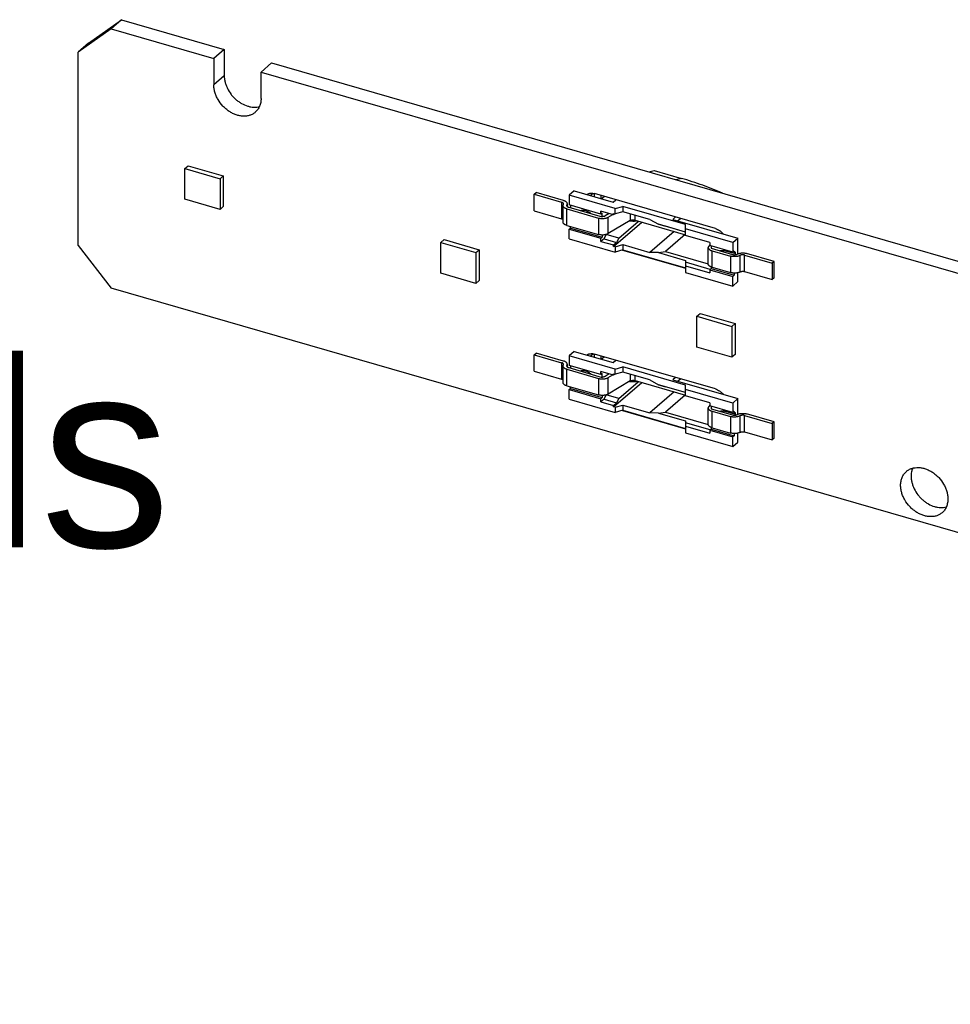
# Model space of a CAD drawing. Header units: millimetres. Extents: x 0 to 210, y 0 to 297.
# Tile 28 of 48: x 71 to 81, y 238 to 249. Entities that reach past the tile are written whole.
import ezdxf
from ezdxf.enums import TextEntityAlignment as Align

# ---------------------------------------------------------------- set-up
doc = ezdxf.new("R2010")
doc.units = ezdxf.units.MM
doc.header["$LTSCALE"] = 19.36
doc.layers.get('0').update_dxf_attribs({"linetype": 'CONTINUOUS'})
doc.layers.add('Z_NOTICE', color=7, linetype='CONTINUOUS')
doc.styles.add('TEXTSTYLE_3', font='helveticaneueltw1g-ltcn.otf')

msp = doc.modelspace()

# ---------------------------------------------------------------- linework, layer by layer
at = {"color": 7, "linetype": 'Continuous'}
for p, q in [((71.39707, 248.99058), (71.76822, 249.25459)), ((71.76822, 249.25459), (71.65036, 249.15252)), ((71.76822, 249.25459), (72.92498, 248.92066)), ((71.65036, 249.15252), (71.27921, 248.88851)), ((71.65036, 249.15252), (72.80713, 248.81859)), ((71.39707, 248.99058), (71.27921, 248.88851)), ((71.27921, 246.71107), (71.27921, 248.88851)), ((72.92498, 248.92066), (72.80713, 248.81859)), ((72.92498, 248.92066), (72.92498, 248.62373)), ((72.80713, 248.81859), (72.80713, 248.52167)), ((73.45697, 248.76709), (73.33911, 248.66502)), ((73.45697, 248.76709), (88.38971, 244.45638)), ((73.33911, 248.3681), (73.33911, 248.66502)), ((73.33911, 248.66502), (88.27185, 244.35431)), ((72.48134, 247.57896), (72.51849, 247.61112)), ((72.48134, 247.23255), (72.48134, 247.57896)), ((72.48134, 247.57896), (72.87724, 247.46467)), ((72.51849, 247.61112), (72.91438, 247.49684)), ((72.87724, 247.46467), (72.91438, 247.49684)), ((72.87724, 247.46467), (72.87724, 247.11826)), ((72.91438, 247.49684), (72.91438, 247.15043)), ((72.87724, 247.11826), (72.48134, 247.23255)), ((77.08809, 247.29809), (77.08809, 247.26215)), ((78.45484, 246.90368), (77.09395, 247.29654)), ((72.91438, 247.15043), (72.87724, 247.11826)), ((75.36294, 246.74711), (75.40008, 246.77928)), ((75.40008, 246.77928), (75.79598, 246.66499)), ((71.27921, 246.71107), (71.65036, 246.23278)), ((75.36294, 246.4007), (75.36294, 246.74711)), ((75.36294, 246.74711), (75.75884, 246.63283)), ((75.75884, 246.63283), (75.79598, 246.66499)), ((75.79598, 246.66499), (75.79598, 246.31858)), ((77.40725, 246.66174), (78.11869, 246.45637)), ((75.75884, 246.63283), (75.75884, 246.28642)), ((75.75884, 246.28642), (75.36294, 246.4007)), ((75.79598, 246.31858), (75.75884, 246.28642)), ((140.0663, 226.4828), (71.65036, 246.23278)), ((78.24453, 245.91527), (78.28168, 245.94743)), ((78.24453, 245.56886), (78.24453, 245.91527)), ((78.24453, 245.91527), (78.64043, 245.80098)), ((78.28168, 245.94743), (78.67757, 245.83315)), ((78.64043, 245.80098), (78.67757, 245.83315)), ((78.64043, 245.80098), (78.64043, 245.45457)), ((78.67757, 245.83315), (78.67757, 245.48674)), ((78.64043, 245.45457), (78.24453, 245.56886)), ((77.08809, 245.49181), (77.08809, 245.45587)), ((78.45484, 245.0974), (77.09395, 245.49026)), ((78.67757, 245.48674), (78.64043, 245.45457)), ((77.40725, 244.85546), (78.11869, 244.65009))]:
    msp.add_line(p, q, dxfattribs=at)
at = {"color": 9, "linetype": 'Continuous'}
for p, q in [((72.92498, 248.62373), (72.80713, 248.52167)), ((78.07101, 247.46812), (78.00809, 247.45329)), ((76.72302, 247.19948), (76.72302, 247.01391)), ((77.04612, 247.27426), (77.07627, 247.30037)), ((76.78158, 246.93927), (76.78158, 247.12484)), ((76.78349, 247.15564), (76.78349, 247.16828)), ((77.13865, 247.02177), (77.13865, 246.83619)), ((77.24717, 246.84576), (77.24717, 247.03133)), ((77.49485, 247.06946), (77.49485, 246.99334)), ((77.54911, 246.99813), (77.54911, 247.0538)), ((78.02839, 246.99071), (78.05964, 247.01777)), ((78.41636, 246.46735), (78.41636, 246.65292)), ((78.62497, 246.5927), (78.62497, 246.40713)), ((78.73068, 246.60068), (78.73068, 246.4151)), ((78.78353, 246.41909), (78.78353, 246.60466)), ((77.04612, 245.46798), (77.07627, 245.49409)), ((76.72302, 245.39321), (76.72302, 245.20763)), ((76.78158, 245.13299), (76.78158, 245.31856)), ((76.78349, 245.34936), (76.78349, 245.362)), ((77.13865, 245.21549), (77.13865, 245.02991)), ((77.24717, 245.03948), (77.24717, 245.22505)), ((77.49485, 245.26318), (77.49485, 245.18706)), ((77.54911, 245.19185), (77.54911, 245.24752)), ((78.02839, 245.18443), (78.05964, 245.21149)), ((78.41636, 244.66107), (78.41636, 244.84664)), ((78.62497, 244.78642), (78.62497, 244.60085)), ((78.73068, 244.7944), (78.73068, 244.60882)), ((78.78353, 244.61281), (78.78353, 244.79838))]:
    msp.add_line(p, q, dxfattribs=at)
at = {"color": 6, "linetype": 'Continuous'}
for p, q in [((77.7037, 247.54116), (77.76662, 247.55599)), ((77.76662, 247.55599), (78.07101, 247.46812)), ((76.41372, 247.28877), (76.43515, 247.30733)), ((76.74444, 247.21804), (76.43515, 247.30733)), ((76.86442, 247.32671), (76.80728, 247.27723)), ((76.86442, 247.32671), (77.30234, 247.2003)), ((76.41372, 247.10319), (76.41372, 247.28877)), ((76.41372, 247.28877), (76.72302, 247.19948)), ((76.80728, 247.27723), (76.80728, 247.16897)), ((77.32689, 247.12723), (76.80728, 247.27723)), ((77.16983, 247.23855), (77.20108, 247.26561)), ((77.30234, 247.2003), (77.33359, 247.22736)), ((76.41372, 247.10319), (76.72302, 247.01391)), ((76.73872, 246.97638), (76.73872, 247.16196)), ((76.78158, 247.12484), (77.13865, 247.02177)), ((76.7873, 247.15126), (76.7873, 247.18093)), ((76.80301, 247.1434), (77.18035, 247.03447)), ((77.16606, 247.0654), (76.80728, 247.16897)), ((76.82156, 247.16485), (76.82156, 247.13805)), ((77.16606, 247.0654), (77.16606, 247.09943)), ((77.30834, 247.05835), (77.16606, 247.09943)), ((77.32689, 247.12723), (77.41261, 247.15197)), ((77.32689, 247.06846), (77.32689, 247.12723)), ((77.41261, 247.09321), (77.32689, 247.06846)), ((77.41261, 247.15197), (77.41261, 247.09321)), ((78.11869, 246.94814), (77.41261, 247.15197)), ((77.71539, 247.0058), (77.41261, 247.09321)), ((77.18035, 247.07777), (77.16606, 247.0654)), ((77.18035, 247.03447), (77.18035, 247.07777)), ((77.18035, 247.03447), (77.18382, 247.03748)), ((77.25999, 247.07231), (77.21434, 247.04511)), ((77.24717, 247.03133), (77.29768, 247.06143)), ((77.49485, 246.99334), (77.24717, 246.84576)), ((77.30834, 247.05835), (77.30834, 247.07382)), ((77.30834, 247.07382), (77.32689, 247.06846)), ((77.32173, 247.06995), (77.30834, 247.05835)), ((77.30834, 246.70267), (77.62441, 246.97639)), ((77.36548, 246.79545), (77.58284, 246.9837)), ((77.54911, 246.99813), (78.11869, 246.8337)), ((77.56429, 246.98906), (77.56429, 246.99375)), ((77.58284, 246.9837), (77.56429, 246.98906)), ((77.58284, 246.98839), (77.58284, 246.9837)), ((77.71539, 247.0058), (77.81233, 246.95184)), ((78.00533, 247.03345), (77.97408, 247.00638)), ((77.97408, 247.00638), (78.70782, 246.79457)), ((76.78158, 246.93927), (77.13865, 246.83619)), ((76.80728, 246.8968), (76.82156, 246.90917)), ((76.80728, 246.78854), (76.80728, 246.8968)), ((76.80728, 246.8968), (77.16606, 246.79322)), ((76.82156, 246.90917), (76.82156, 246.92772)), ((76.82156, 246.90917), (77.18035, 246.8056)), ((77.9886, 246.87126), (77.71539, 246.63465)), ((78.11869, 246.8634), (77.81233, 246.95184)), ((77.81233, 246.95184), (77.89128, 246.92822)), ((78.11869, 246.86257), (77.89128, 246.92822)), ((78.11869, 246.82443), (78.11869, 246.94814)), ((78.65067, 246.74509), (78.11869, 246.89866)), ((76.80728, 246.78854), (77.32689, 246.63854)), ((77.16606, 246.79322), (77.18035, 246.8056)), ((77.16606, 246.7592), (77.16606, 246.79322)), ((77.20025, 246.78881), (77.16606, 246.7592)), ((77.16606, 246.7592), (77.30834, 246.71813)), ((77.18035, 246.83045), (77.18035, 246.8056)), ((77.20025, 246.78881), (77.22283, 246.83576)), ((77.20025, 246.78881), (77.34253, 246.74774)), ((77.36548, 246.79545), (77.22436, 246.83619)), ((77.36548, 246.79545), (77.34253, 246.74774)), ((78.11271, 246.83543), (77.89128, 246.64367)), ((78.39087, 246.74585), (78.11869, 246.82443)), ((78.5386, 246.84684), (78.53563, 246.84428)), ((78.65067, 246.74509), (78.70782, 246.79457)), ((78.70782, 246.61927), (78.70782, 246.79457)), ((77.30834, 246.71813), (77.34253, 246.74774)), ((77.30834, 246.70267), (77.30834, 246.71813)), ((77.32689, 246.69731), (77.30834, 246.70267)), ((77.32689, 246.69731), (77.41261, 246.72205)), ((77.32689, 246.69731), (77.32689, 246.63854)), ((77.41261, 246.66329), (77.32689, 246.63854)), ((77.41261, 246.72205), (77.41261, 246.66329)), ((77.41261, 246.72205), (77.71539, 246.63465)), ((77.41261, 246.66329), (78.11869, 246.45946)), ((77.81233, 246.63264), (77.89128, 246.64367)), ((77.89128, 246.64367), (78.3735, 246.50446)), ((78.3735, 246.50446), (78.3735, 246.69004)), ((78.39087, 246.72144), (78.37867, 246.7047)), ((78.39087, 246.74585), (78.39087, 246.71183)), ((78.65067, 246.63683), (78.39087, 246.71183)), ((78.40515, 246.70771), (78.40515, 246.6809)), ((78.40515, 246.6809), (78.6464, 246.61126)), ((78.41636, 246.65292), (78.62497, 246.5927)), ((78.56598, 246.65303), (78.66496, 246.62446)), ((78.65067, 246.74509), (78.65067, 246.63683)), ((78.66496, 246.6492), (78.65067, 246.63683)), ((78.66496, 246.6492), (78.66496, 246.62446)), ((77.81233, 246.63264), (77.71539, 246.63465)), ((77.81233, 246.63264), (78.11869, 246.5442)), ((78.11869, 246.5442), (78.11869, 246.40997)), ((78.67924, 246.63683), (78.66496, 246.62446)), ((78.67924, 246.60916), (78.67924, 246.63683)), ((78.78353, 246.60466), (79.09283, 246.51538)), ((79.11426, 246.53394), (78.80496, 246.62322)), ((79.11426, 246.53394), (79.09283, 246.51538)), ((79.11426, 246.34836), (79.11426, 246.53394)), ((78.39559, 246.44375), (78.11869, 246.52368)), ((78.11869, 246.4842), (78.39087, 246.40563)), ((78.39087, 246.43965), (78.40515, 246.45202)), ((78.39087, 246.43965), (78.39087, 246.40563)), ((78.39087, 246.43965), (78.65067, 246.36465)), ((78.40515, 246.47121), (78.40515, 246.45202)), ((78.40515, 246.45202), (78.66496, 246.37702)), ((78.41636, 246.46735), (78.62497, 246.40713)), ((78.78353, 246.41909), (79.09283, 246.3298)), ((79.09283, 246.51538), (79.09283, 246.3298)), ((78.11869, 246.40997), (78.65067, 246.2564)), ((78.66496, 246.37702), (78.65067, 246.36465)), ((78.65067, 246.2564), (78.65067, 246.36465)), ((78.66496, 246.40141), (78.66496, 246.37702)), ((78.70782, 246.30589), (78.70782, 246.40633)), ((79.11426, 246.34836), (79.09283, 246.3298)), ((78.65067, 246.2564), (78.70782, 246.30589)), ((76.41372, 245.48249), (76.43515, 245.50105)), ((76.41372, 245.29691), (76.41372, 245.48249)), ((76.41372, 245.48249), (76.72302, 245.39321)), ((76.74444, 245.41176), (76.43515, 245.50105)), ((76.86442, 245.52043), (76.80728, 245.47095)), ((76.80728, 245.47095), (76.80728, 245.36269)), ((77.32689, 245.32095), (76.80728, 245.47095)), ((76.86442, 245.52043), (77.30234, 245.39402)), ((77.16983, 245.43227), (77.20108, 245.45933)), ((76.73872, 245.1701), (76.73872, 245.35568)), ((76.78158, 245.31856), (77.13865, 245.21549)), ((76.7873, 245.34498), (76.7873, 245.37465)), ((76.80301, 245.33712), (77.18035, 245.22819)), ((77.16606, 245.25912), (76.80728, 245.36269)), ((76.82156, 245.35857), (76.82156, 245.33177)), ((77.30234, 245.39402), (77.33359, 245.42108)), ((77.32689, 245.32095), (77.41261, 245.34569)), ((77.32689, 245.26218), (77.32689, 245.32095)), ((77.41261, 245.34569), (77.41261, 245.28693)), ((78.11869, 245.14186), (77.41261, 245.34569)), ((76.41372, 245.29691), (76.72302, 245.20763)), ((77.16606, 245.25912), (77.16606, 245.29315)), ((77.30834, 245.25207), (77.16606, 245.29315)), ((77.18035, 245.2715), (77.16606, 245.25912)), ((77.18035, 245.22819), (77.18035, 245.2715)), ((77.18035, 245.22819), (77.18382, 245.2312)), ((77.25999, 245.26603), (77.21434, 245.23883)), ((77.24717, 245.22505), (77.29768, 245.25515)), ((77.30834, 245.25207), (77.30834, 245.26754)), ((77.30834, 245.26754), (77.32689, 245.26218)), ((77.32173, 245.26367), (77.30834, 245.25207)), ((77.41261, 245.28693), (77.32689, 245.26218)), ((77.71539, 245.19952), (77.41261, 245.28693)), ((77.71539, 245.19952), (77.81233, 245.14556)), ((78.00533, 245.22717), (77.97408, 245.2001)), ((77.97408, 245.2001), (78.70782, 244.98829)), ((76.78158, 245.13299), (77.13865, 245.02991)), ((76.80728, 245.09052), (76.82156, 245.10289)), ((76.80728, 244.98226), (76.80728, 245.09052)), ((76.80728, 245.09052), (77.16606, 244.98694)), ((76.82156, 245.10289), (76.82156, 245.12145)), ((76.82156, 245.10289), (77.18035, 244.99932)), ((77.49485, 245.18706), (77.24717, 245.03948)), ((77.30834, 244.89639), (77.62441, 245.17011)), ((77.36548, 244.98917), (77.58284, 245.17742)), ((77.54911, 245.19185), (78.11869, 245.02742)), ((77.56429, 245.18278), (77.56429, 245.18747)), ((77.58284, 245.17742), (77.56429, 245.18278)), ((77.58284, 245.18211), (77.58284, 245.17742)), ((78.11869, 245.05712), (77.81233, 245.14556)), ((77.81233, 245.14556), (77.89128, 245.12194)), ((78.11869, 245.05629), (77.89128, 245.12194)), ((78.11869, 245.01815), (78.11869, 245.14186)), ((78.65067, 244.93881), (78.11869, 245.09238)), ((76.80728, 244.98226), (77.32689, 244.83226)), ((77.16606, 244.98694), (77.18035, 244.99932)), ((77.16606, 244.95292), (77.16606, 244.98694)), ((77.20025, 244.98253), (77.16606, 244.95292)), ((77.18035, 245.02417), (77.18035, 244.99932)), ((77.20025, 244.98253), (77.22283, 245.02948)), ((77.20025, 244.98253), (77.34253, 244.94146)), ((77.36548, 244.98917), (77.22436, 245.02991)), ((77.36548, 244.98917), (77.34253, 244.94146)), ((77.9886, 245.06498), (77.71539, 244.82837)), ((78.11271, 245.02915), (77.89128, 244.83739)), ((78.39087, 244.93957), (78.11869, 245.01815)), ((78.5386, 245.04057), (78.53563, 245.038)), ((78.65067, 244.93881), (78.70782, 244.98829)), ((78.70782, 244.81299), (78.70782, 244.98829)), ((77.16606, 244.95292), (77.30834, 244.91185)), ((77.30834, 244.91185), (77.34253, 244.94146)), ((77.30834, 244.89639), (77.30834, 244.91185)), ((77.32689, 244.89103), (77.30834, 244.89639)), ((77.32689, 244.89103), (77.41261, 244.91577)), ((77.32689, 244.89103), (77.32689, 244.83226)), ((77.41261, 244.91577), (77.41261, 244.85701)), ((77.41261, 244.91577), (77.71539, 244.82837)), ((78.3735, 244.69818), (78.3735, 244.88376)), ((78.39087, 244.91517), (78.37867, 244.89842)), ((78.39087, 244.93957), (78.39087, 244.90555)), ((78.65067, 244.83055), (78.39087, 244.90555)), ((78.40515, 244.90143), (78.40515, 244.87462)), ((78.40515, 244.87462), (78.6464, 244.80498)), ((78.65067, 244.93881), (78.65067, 244.83055)), ((77.41261, 244.85701), (77.32689, 244.83226)), ((77.41261, 244.85701), (78.11869, 244.65318)), ((77.81233, 244.82636), (77.71539, 244.82837)), ((77.81233, 244.82636), (77.89128, 244.83739)), ((77.81233, 244.82636), (78.11869, 244.73792)), ((77.89128, 244.83739), (78.3735, 244.69818)), ((78.41636, 244.84664), (78.62497, 244.78642)), ((78.56598, 244.84675), (78.66496, 244.81818)), ((78.66496, 244.84292), (78.65067, 244.83055)), ((78.66496, 244.84292), (78.66496, 244.81818)), ((78.67924, 244.83055), (78.66496, 244.81818)), ((78.67924, 244.80288), (78.67924, 244.83055)), ((78.78353, 244.79838), (79.09283, 244.7091)), ((79.11426, 244.72766), (78.80496, 244.81694)), ((78.11869, 244.73792), (78.11869, 244.60369)), ((78.39559, 244.63747), (78.11869, 244.7174)), ((78.11869, 244.67792), (78.39087, 244.59935)), ((78.39087, 244.63337), (78.40515, 244.64574)), ((78.40515, 244.66493), (78.40515, 244.64574)), ((78.40515, 244.64574), (78.66496, 244.57075)), ((78.41636, 244.66107), (78.62497, 244.60085)), ((79.11426, 244.72766), (79.09283, 244.7091)), ((79.09283, 244.7091), (79.09283, 244.52352)), ((79.11426, 244.54208), (79.11426, 244.72766)), ((78.11869, 244.60369), (78.65067, 244.45012)), ((78.39087, 244.63337), (78.39087, 244.59935)), ((78.39087, 244.63337), (78.65067, 244.55837)), ((78.66496, 244.57075), (78.65067, 244.55837)), ((78.65067, 244.45012), (78.65067, 244.55837)), ((78.66496, 244.59513), (78.66496, 244.57075)), ((78.70782, 244.49961), (78.70782, 244.60005)), ((78.78353, 244.61281), (79.09283, 244.52352)), ((79.11426, 244.54208), (79.09283, 244.52352)), ((78.65067, 244.45012), (78.70782, 244.49961))]:
    msp.add_line(p, q, dxfattribs=at)
for centre in [(77.52926, 247.55743), (77.52926, 245.75115)]:
    msp.add_arc(centre, 0.56946, 265.8766, 273.526171, dxfattribs=at)
at = {"color": 7, "linetype": 'Continuous'}
for points, knots in [([(72.92498, 248.62373), (72.92498, 248.61199), (72.92657, 248.58805), (72.93336, 248.55214), (72.94448, 248.51617), (72.96497, 248.46857), (72.99311, 248.42374), (73.02746, 248.3834), (73.05609, 248.35576), (73.087, 248.33133), (73.12992, 248.30396), (73.17578, 248.28395), (73.22262, 248.27295), (73.25672, 248.26945), (73.28975, 248.27065), (73.31104, 248.27465), (73.32125, 248.27744)], [0, 0, 0, 0, 0.05937768, 0.12086891, 0.18427475, 0.24928996, 0.38237202, 0.44967274, 0.51676685, 0.58316691, 0.64841776, 0.77375432, 0.833498, 0.89105974, 0.94649071, 1, 1, 1, 1]), ([(73.27419, 248.2127), (73.26979, 248.20889), (73.26056, 248.20168), (73.24566, 248.1923), (73.22976, 248.18437), (73.21296, 248.17795), (73.19536, 248.17307), (73.17073, 248.16861), (73.13833, 248.16712), (73.09847, 248.17176), (73.0581, 248.18263), (73.01811, 248.19948), (72.97941, 248.22191), (72.94286, 248.24941), (72.89814, 248.29193), (72.86095, 248.34175), (72.83353, 248.39618), (72.81851, 248.43794), (72.8093, 248.47987), (72.80713, 248.50793), (72.80713, 248.52167)], [0, 0, 0, 0, 0.02592933, 0.05197382, 0.07824447, 0.10484437, 0.13186543, 0.15938591, 0.21611022, 0.27538207, 0.33725351, 0.40154687, 0.46789372, 0.53577865, 0.60458377, 0.74200865, 0.80949827, 0.87528431, 0.9388903, 1, 1, 1, 1]), ([(73.33911, 248.3681), (73.33911, 248.3527), (73.33712, 248.3298), (73.33006, 248.30054), (73.32277, 248.28), (73.31349, 248.26076), (73.30228, 248.24299), (73.28924, 248.22682), (73.27937, 248.21719), (73.27419, 248.2127)], [0, 0, 0, 0, 0.26599802, 0.39413557, 0.51929135, 0.64188333, 0.76243986, 0.88158237, 1, 1, 1, 1]), ([(77.00662, 247.28567), (77.00949, 247.2877), (77.01554, 247.29141), (77.02533, 247.29582), (77.03578, 247.29903), (77.05063, 247.30173), (77.07039, 247.30189), (77.0861, 247.29881), (77.09395, 247.29654)], [0, 0, 0, 0, 0.11603305, 0.23352311, 0.35320298, 0.47568511, 0.7304097, 1, 1, 1, 1]), ([(78.45484, 246.90368), (78.46311, 246.9013), (78.47958, 246.89485), (78.4987, 246.88347), (78.51319, 246.87244), (78.52706, 246.86014), (78.53645, 246.84974), (78.54217, 246.84239)], [0, 0, 0, 0, 0.23837892, 0.4867715, 0.61383021, 0.74209899, 1, 1, 1, 1]), ([(77.00662, 245.47939), (77.00949, 245.48142), (77.01554, 245.48513), (77.02533, 245.48954), (77.03578, 245.49275), (77.05063, 245.49545), (77.07039, 245.49561), (77.0861, 245.49253), (77.09395, 245.49026)], [0, 0, 0, 0, 0.11603305, 0.23352311, 0.35320298, 0.47568511, 0.7304097, 1, 1, 1, 1]), ([(78.45484, 245.0974), (78.46311, 245.09502), (78.47958, 245.08857), (78.4987, 245.07719), (78.51319, 245.06616), (78.52706, 245.05386), (78.53645, 245.04346), (78.54217, 245.03611)], [0, 0, 0, 0, 0.23837892, 0.4867715, 0.61383021, 0.74209899, 1, 1, 1, 1]), ([(80.60441, 244.16851), (80.60881, 244.17233), (80.61804, 244.17953), (80.63294, 244.18892), (80.64884, 244.19685), (80.66564, 244.20327), (80.68324, 244.20815), (80.70787, 244.21261), (80.74027, 244.21409), (80.78013, 244.20946), (80.8205, 244.19859), (80.86049, 244.18174), (80.89919, 244.15931), (80.93574, 244.13181), (80.98046, 244.08928), (81.01765, 244.03947), (81.04507, 243.98503), (81.06009, 243.94328), (81.0693, 243.90135), (81.07147, 243.87328), (81.07147, 243.85955)], [0, 0, 0, 0, 0.02592934, 0.05197382, 0.07824448, 0.10484438, 0.13186543, 0.15938591, 0.21611022, 0.27538207, 0.33725351, 0.40154687, 0.46789373, 0.53577866, 0.60458379, 0.74200869, 0.80949832, 0.87528438, 0.93889038, 1, 1, 1, 1]), ([(80.6752, 244.20585), (80.67223, 244.19901), (80.66699, 244.1848), (80.66142, 244.1625), (80.65807, 244.13916), (80.65734, 244.12324), (80.65734, 244.11519)], [0, 0, 0, 0, 0.24063616, 0.48713562, 0.74013196, 1, 1, 1, 1]), ([(80.53949, 244.01312), (80.53949, 244.02851), (80.54148, 244.05142), (80.54854, 244.08067), (80.55583, 244.10122), (80.56511, 244.12045), (80.57632, 244.13823), (80.58936, 244.15439), (80.59923, 244.16403), (80.60441, 244.16851)], [0, 0, 0, 0, 0.26599801, 0.39413557, 0.51929134, 0.64188333, 0.76243987, 0.88158238, 1, 1, 1, 1]), ([(80.65734, 244.11519), (80.65734, 244.10344), (80.65893, 244.0795), (80.66572, 244.0436), (80.67684, 244.00762), (80.69734, 243.96003), (80.72547, 243.91519), (80.75982, 243.87486), (80.78845, 243.84721), (80.81936, 243.82278), (80.86228, 243.79541), (80.90814, 243.7754), (80.95498, 243.76441), (80.98909, 243.76091), (81.02212, 243.7621), (81.0434, 243.7661), (81.05362, 243.76889)], [0, 0, 0, 0, 0.05937767, 0.12086889, 0.18427472, 0.24928991, 0.38237195, 0.44967266, 0.51676676, 0.58316682, 0.64841768, 0.77375425, 0.83349795, 0.89105971, 0.94649069, 1, 1, 1, 1]), ([(81.00655, 243.70416), (81.00215, 243.70034), (80.99292, 243.69314), (80.97802, 243.68375), (80.96212, 243.67582), (80.94532, 243.6694), (80.92772, 243.66452), (80.90309, 243.66006), (80.8707, 243.65858), (80.83084, 243.66321), (80.79046, 243.67408), (80.75047, 243.69093), (80.71177, 243.71336), (80.67522, 243.74086), (80.6305, 243.78339), (80.59331, 243.8332), (80.56589, 243.88763), (80.55088, 243.92939), (80.54166, 243.97132), (80.53949, 243.99939), (80.53949, 244.01312)], [0, 0, 0, 0, 0.02592934, 0.05197382, 0.07824448, 0.10484438, 0.13186543, 0.15938591, 0.21611022, 0.27538207, 0.33725351, 0.40154687, 0.46789373, 0.53577866, 0.60458379, 0.74200869, 0.80949832, 0.87528438, 0.93889038, 1, 1, 1, 1]), ([(81.07147, 243.85955), (81.07147, 243.84415), (81.06948, 243.82125), (81.06242, 243.792), (81.05513, 243.77145), (81.04585, 243.75222), (81.03464, 243.73444), (81.0216, 243.71827), (81.01173, 243.70864), (81.00655, 243.70416)], [0, 0, 0, 0, 0.26599801, 0.39413557, 0.51929134, 0.64188333, 0.76243987, 0.88158238, 1, 1, 1, 1])]:
    msp.add_open_spline(points, degree=3, knots=knots, dxfattribs=at)
at = {"color": 6, "linetype": 'Continuous'}
for points, knots in [([(78.53482, 247.30124), (78.49859, 247.31725), (78.42458, 247.34831), (78.31059, 247.39147), (78.19242, 247.43174), (78.11189, 247.45632), (78.07101, 247.46812)], [0, 0, 0, 0, 0.24086628, 0.48804474, 0.74120968, 1, 1, 1, 1]), ([(76.74444, 247.18093), (76.74444, 247.18187), (76.74418, 247.1838), (76.74304, 247.1866), (76.74119, 247.18928), (76.73867, 247.19179), (76.73553, 247.19411), (76.7304, 247.197), (76.72606, 247.19861), (76.72302, 247.19948)], [0, 0, 0, 0, 0.09349971, 0.19156588, 0.29789986, 0.41493341, 0.54386719, 0.68489426, 1, 1, 1, 1]), ([(76.7873, 247.18093), (76.7873, 247.18281), (76.78678, 247.18668), (76.7845, 247.19228), (76.78079, 247.19763), (76.77575, 247.20265), (76.76947, 247.20729), (76.76206, 247.21147), (76.75362, 247.21514), (76.74759, 247.21713), (76.74444, 247.21804)], [0, 0, 0, 0, 0.09346935, 0.19150369, 0.29780315, 0.41479871, 0.54369063, 0.68467192, 0.83716262, 1, 1, 1, 1]), ([(77.16648, 247.23952), (77.16651, 247.2424), (77.16683, 247.25423), (77.16773, 247.26605), (77.1687, 247.27496)], [0, 0, 0, 0, 0.24308012, 1, 1, 1, 1]), ([(76.73872, 247.16196), (76.73872, 247.16303), (76.73888, 247.1652), (76.73987, 247.16955), (76.74133, 247.17266), (76.74254, 247.1746)], [0, 0, 0, 0, 0.24071854, 0.48541719, 1, 1, 1, 1]), ([(76.78158, 247.12484), (76.77843, 247.12575), (76.7724, 247.12775), (76.76397, 247.13141), (76.75655, 247.1356), (76.75027, 247.14023), (76.74523, 247.14526), (76.74152, 247.15061), (76.73924, 247.15621), (76.73872, 247.16008), (76.73872, 247.16196)], [0, 0, 0, 0, 0.16283738, 0.31532808, 0.45630937, 0.58520129, 0.70219685, 0.80849631, 0.90653065, 1, 1, 1, 1]), ([(76.74254, 247.1746), (76.74314, 247.17558), (76.7441, 247.17762), (76.74444, 247.17985), (76.74444, 247.18093)], [0, 0, 0, 0, 0.51525892, 1, 1, 1, 1]), ([(76.78349, 247.16828), (76.78288, 247.16731), (76.78192, 247.16527), (76.78158, 247.16304), (76.78158, 247.16196)], [0, 0, 0, 0, 0.51525892, 1, 1, 1, 1]), ([(76.78158, 247.16196), (76.78158, 247.16102), (76.78184, 247.15908), (76.78298, 247.15629), (76.78483, 247.15361), (76.78735, 247.1511), (76.79049, 247.14878), (76.79563, 247.14588), (76.79996, 247.14428), (76.80301, 247.1434)], [0, 0, 0, 0, 0.09349971, 0.19156588, 0.29789986, 0.41493341, 0.54386719, 0.68489426, 1, 1, 1, 1]), ([(76.78349, 247.16828), (76.78469, 247.17023), (76.78615, 247.17334), (76.78714, 247.17769), (76.7873, 247.17986), (76.7873, 247.18093)], [0, 0, 0, 0, 0.51458282, 0.75928146, 1, 1, 1, 1]), ([(76.93322, 247.10581), (76.93781, 247.10753), (76.94753, 247.11016), (76.96284, 247.11156), (76.97881, 247.11046), (76.98945, 247.10814), (76.99477, 247.1066)], [0, 0, 0, 0, 0.23533527, 0.47959755, 0.73431464, 1, 1, 1, 1]), ([(76.99477, 247.1066), (77.006, 247.10336), (77.02818, 247.09348), (77.04741, 247.07876), (77.05632, 247.07028)], [0, 0, 0, 0, 0.48720425, 1, 1, 1, 1]), ([(76.72302, 247.01391), (76.72607, 247.01303), (76.73041, 247.01142), (76.73555, 247.00852), (76.73774, 247.0069), (76.73872, 247.00605)], [0, 0, 0, 0, 0.53866235, 0.77968689, 1, 1, 1, 1]), ([(76.78158, 246.93927), (76.77998, 246.93973), (76.77762, 246.94047), (76.77452, 246.94153), (76.77013, 246.94316), (76.76397, 246.94584), (76.75655, 246.95002), (76.75027, 246.95466), (76.74597, 246.95894), (76.74326, 246.96254), (76.74111, 246.96605), (76.73924, 246.97063), (76.73872, 246.9745), (76.73872, 246.97638)], [0, 0, 0, 0, 0.08258525, 0.12305285, 0.1628519, 0.31531592, 0.4562728, 0.58514239, 0.7021149, 0.75651673, 0.80852901, 0.90654683, 1, 1, 1, 1]), ([(77.13865, 247.02177), (77.1431, 247.02048), (77.15237, 247.01835), (77.16672, 247.01645), (77.18151, 247.01581), (77.1963, 247.01645), (77.21065, 247.01835), (77.22413, 247.02145), (77.23634, 247.02566), (77.24379, 247.02932), (77.24717, 247.03133)], [0, 0, 0, 0, 0.12469539, 0.25527846, 0.3888886, 0.52249874, 0.65308182, 0.7777772, 0.89406973, 1, 1, 1, 1]), ([(77.21434, 247.04511), (77.21234, 247.04392), (77.20787, 247.0418), (77.20051, 247.03951), (77.19238, 247.038), (77.18671, 247.03756), (77.18382, 247.03748)], [0, 0, 0, 0, 0.21996909, 0.46422055, 0.72676011, 1, 1, 1, 1]), ([(77.49485, 246.99334), (77.49654, 246.99435), (77.50026, 246.99618), (77.50637, 246.99829), (77.51311, 246.99984), (77.52028, 247.00079), (77.52768, 247.00111), (77.53507, 247.00079), (77.54225, 246.99984), (77.54688, 246.99877), (77.54911, 246.99813)], [0, 0, 0, 0, 0.10593027, 0.2222228, 0.34691818, 0.47750126, 0.6111114, 0.74472154, 0.87530461, 1, 1, 1, 1]), ([(77.24717, 246.84576), (77.24379, 246.84374), (77.23634, 246.84009), (77.22413, 246.83588), (77.21065, 246.83277), (77.1963, 246.83087), (77.18151, 246.83023), (77.16672, 246.83087), (77.15237, 246.83277), (77.1431, 246.8349), (77.13865, 246.83619)], [0, 0, 0, 0, 0.10593027, 0.2222228, 0.34691818, 0.47750126, 0.6111114, 0.74472154, 0.87530461, 1, 1, 1, 1]), ([(78.37867, 246.7047), (78.37707, 246.70249), (78.37508, 246.69892), (78.37373, 246.69382), (78.3735, 246.69129), (78.3735, 246.69004)], [0, 0, 0, 0, 0.51915645, 0.76223215, 1, 1, 1, 1]), ([(78.3735, 246.69004), (78.3735, 246.68816), (78.37402, 246.68429), (78.37631, 246.67869), (78.38001, 246.67334), (78.38505, 246.66831), (78.39133, 246.66368), (78.39875, 246.65949), (78.40718, 246.65583), (78.41321, 246.65383), (78.41636, 246.65292)], [0, 0, 0, 0, 0.09346935, 0.19150369, 0.29780315, 0.41479871, 0.54369063, 0.68467192, 0.83716262, 1, 1, 1, 1]), ([(78.50444, 246.65224), (78.50903, 246.65396), (78.51874, 246.65659), (78.53406, 246.65799), (78.55002, 246.65689), (78.56066, 246.65457), (78.56598, 246.65303)], [0, 0, 0, 0, 0.23533527, 0.47959755, 0.73431464, 1, 1, 1, 1]), ([(78.73068, 246.60068), (78.72725, 246.59882), (78.71979, 246.59548), (78.70769, 246.59165), (78.69449, 246.58888), (78.68054, 246.58723), (78.66625, 246.58677), (78.65199, 246.58749), (78.63818, 246.58939), (78.62926, 246.59146), (78.62497, 246.5927)], [0, 0, 0, 0, 0.10811109, 0.22574801, 0.35096066, 0.48134748, 0.61422898, 0.74679885, 0.87626641, 1, 1, 1, 1]), ([(78.6464, 246.61126), (78.64855, 246.61064), (78.65301, 246.60961), (78.65991, 246.60866), (78.66704, 246.60829), (78.67419, 246.60852), (78.68116, 246.60935), (78.68776, 246.61073), (78.69381, 246.61265), (78.69754, 246.61432), (78.69926, 246.61525)], [0, 0, 0, 0, 0.12373359, 0.25320115, 0.38577102, 0.51865252, 0.64903934, 0.77425199, 0.89188891, 1, 1, 1, 1]), ([(78.69926, 246.61525), (78.70269, 246.6171), (78.71015, 246.62044), (78.72225, 246.62427), (78.73545, 246.62705), (78.74939, 246.62869), (78.76369, 246.62916), (78.77794, 246.62843), (78.79175, 246.62653), (78.80067, 246.62446), (78.80496, 246.62322)], [0, 0, 0, 0, 0.10811109, 0.22574801, 0.35096066, 0.48134748, 0.61422898, 0.74679885, 0.87626641, 1, 1, 1, 1]), ([(78.78353, 246.60466), (78.78139, 246.60528), (78.77693, 246.60632), (78.77002, 246.60727), (78.7629, 246.60763), (78.75575, 246.6074), (78.74878, 246.60658), (78.74218, 246.60519), (78.73613, 246.60328), (78.7324, 246.6016), (78.73068, 246.60068)], [0, 0, 0, 0, 0.12373359, 0.25320115, 0.38577102, 0.51865252, 0.64903934, 0.77425199, 0.89188891, 1, 1, 1, 1]), ([(78.41636, 246.46735), (78.41321, 246.46825), (78.40718, 246.47025), (78.39875, 246.47392), (78.39133, 246.4781), (78.38505, 246.48274), (78.38001, 246.48776), (78.37631, 246.49311), (78.37402, 246.49871), (78.3735, 246.50258), (78.3735, 246.50446)], [0, 0, 0, 0, 0.16283738, 0.31532808, 0.45630937, 0.58520129, 0.70219685, 0.80849631, 0.90653065, 1, 1, 1, 1]), ([(78.73068, 246.4151), (78.7324, 246.41603), (78.73613, 246.4177), (78.74218, 246.41961), (78.74878, 246.421), (78.75575, 246.42182), (78.7629, 246.42205), (78.77002, 246.42169), (78.77693, 246.42074), (78.78139, 246.41971), (78.78353, 246.41909)], [0, 0, 0, 0, 0.10811109, 0.22574801, 0.35096066, 0.48134748, 0.61422898, 0.74679885, 0.87626641, 1, 1, 1, 1]), ([(78.73068, 246.4151), (78.72725, 246.41325), (78.71979, 246.4099), (78.70769, 246.40607), (78.69449, 246.4033), (78.68054, 246.40166), (78.66625, 246.40119), (78.65199, 246.40192), (78.63818, 246.40382), (78.62926, 246.40589), (78.62497, 246.40713)], [0, 0, 0, 0, 0.10811175, 0.225748, 0.35095989, 0.48134748, 0.61422977, 0.74679886, 0.87626567, 1, 1, 1, 1]), ([(77.16648, 245.43324), (77.16651, 245.43612), (77.16683, 245.44795), (77.16773, 245.45977), (77.1687, 245.46868)], [0, 0, 0, 0, 0.24308012, 1, 1, 1, 1]), ([(76.74444, 245.37465), (76.74444, 245.37559), (76.74418, 245.37752), (76.74304, 245.38032), (76.74119, 245.383), (76.73867, 245.38551), (76.73553, 245.38783), (76.7304, 245.39072), (76.72606, 245.39233), (76.72302, 245.39321)], [0, 0, 0, 0, 0.09349971, 0.19156588, 0.29789986, 0.41493341, 0.54386719, 0.68489426, 1, 1, 1, 1]), ([(76.73872, 245.35568), (76.73872, 245.35675), (76.73888, 245.35892), (76.73987, 245.36327), (76.74133, 245.36638), (76.74254, 245.36832)], [0, 0, 0, 0, 0.24071854, 0.48541719, 1, 1, 1, 1]), ([(76.78158, 245.31856), (76.77843, 245.31947), (76.7724, 245.32147), (76.76397, 245.32513), (76.75655, 245.32932), (76.75027, 245.33395), (76.74523, 245.33898), (76.74152, 245.34433), (76.73924, 245.34993), (76.73872, 245.3538), (76.73872, 245.35568)], [0, 0, 0, 0, 0.16283738, 0.31532808, 0.45630937, 0.58520129, 0.70219685, 0.80849631, 0.90653065, 1, 1, 1, 1]), ([(76.74254, 245.36832), (76.74314, 245.3693), (76.7441, 245.37134), (76.74444, 245.37357), (76.74444, 245.37465)], [0, 0, 0, 0, 0.51525892, 1, 1, 1, 1]), ([(76.7873, 245.37465), (76.7873, 245.37653), (76.78678, 245.3804), (76.7845, 245.386), (76.78079, 245.39135), (76.77575, 245.39637), (76.76947, 245.40101), (76.76206, 245.40519), (76.75362, 245.40886), (76.74759, 245.41085), (76.74444, 245.41176)], [0, 0, 0, 0, 0.09346935, 0.19150369, 0.29780315, 0.41479871, 0.54369063, 0.68467192, 0.83716262, 1, 1, 1, 1]), ([(76.78349, 245.362), (76.78288, 245.36103), (76.78192, 245.35899), (76.78158, 245.35676), (76.78158, 245.35568)], [0, 0, 0, 0, 0.51525892, 1, 1, 1, 1]), ([(76.78158, 245.35568), (76.78158, 245.35474), (76.78184, 245.3528), (76.78298, 245.35001), (76.78483, 245.34733), (76.78735, 245.34482), (76.79049, 245.3425), (76.79563, 245.3396), (76.79996, 245.338), (76.80301, 245.33712)], [0, 0, 0, 0, 0.09349971, 0.19156588, 0.29789986, 0.41493341, 0.54386719, 0.68489426, 1, 1, 1, 1]), ([(76.78349, 245.362), (76.78469, 245.36395), (76.78615, 245.36706), (76.78714, 245.37141), (76.7873, 245.37358), (76.7873, 245.37465)], [0, 0, 0, 0, 0.51458282, 0.75928146, 1, 1, 1, 1]), ([(76.72302, 245.20763), (76.72607, 245.20675), (76.73041, 245.20514), (76.73555, 245.20224), (76.73774, 245.20062), (76.73872, 245.19977)], [0, 0, 0, 0, 0.53866235, 0.77968689, 1, 1, 1, 1]), ([(76.93322, 245.29953), (76.93781, 245.30125), (76.94753, 245.30388), (76.96284, 245.30528), (76.97881, 245.30418), (76.98945, 245.30186), (76.99477, 245.30032)], [0, 0, 0, 0, 0.23533527, 0.47959755, 0.73431464, 1, 1, 1, 1]), ([(76.99477, 245.30032), (77.006, 245.29708), (77.02818, 245.2872), (77.04741, 245.27248), (77.05632, 245.264)], [0, 0, 0, 0, 0.48720425, 1, 1, 1, 1]), ([(77.13865, 245.21549), (77.1431, 245.2142), (77.15237, 245.21207), (77.16672, 245.21017), (77.18151, 245.20953), (77.1963, 245.21017), (77.21065, 245.21207), (77.22413, 245.21517), (77.23634, 245.21938), (77.24379, 245.22304), (77.24717, 245.22505)], [0, 0, 0, 0, 0.12469539, 0.25527846, 0.3888886, 0.52249874, 0.65308182, 0.7777772, 0.89406973, 1, 1, 1, 1]), ([(77.21434, 245.23883), (77.21234, 245.23764), (77.20787, 245.23552), (77.20051, 245.23323), (77.19238, 245.23172), (77.18671, 245.23128), (77.18382, 245.2312)], [0, 0, 0, 0, 0.21996909, 0.46422055, 0.72676011, 1, 1, 1, 1]), ([(76.78158, 245.13299), (76.77998, 245.13345), (76.77762, 245.13419), (76.77452, 245.13525), (76.77013, 245.13688), (76.76397, 245.13956), (76.75655, 245.14374), (76.75027, 245.14838), (76.74597, 245.15266), (76.74326, 245.15626), (76.74111, 245.15977), (76.73924, 245.16435), (76.73872, 245.16822), (76.73872, 245.1701)], [0, 0, 0, 0, 0.08258525, 0.12305285, 0.1628519, 0.31531592, 0.4562728, 0.58514239, 0.7021149, 0.75651673, 0.80852901, 0.90654683, 1, 1, 1, 1]), ([(77.49485, 245.18706), (77.49654, 245.18807), (77.50026, 245.1899), (77.50637, 245.19201), (77.51311, 245.19356), (77.52028, 245.19451), (77.52768, 245.19483), (77.53507, 245.19451), (77.54225, 245.19356), (77.54688, 245.19249), (77.54911, 245.19185)], [0, 0, 0, 0, 0.10593027, 0.2222228, 0.34691818, 0.47750126, 0.6111114, 0.74472154, 0.87530461, 1, 1, 1, 1]), ([(77.24717, 245.03948), (77.24379, 245.03746), (77.23634, 245.03381), (77.22413, 245.0296), (77.21065, 245.02649), (77.1963, 245.02459), (77.18151, 245.02395), (77.16672, 245.02459), (77.15237, 245.02649), (77.1431, 245.02862), (77.13865, 245.02991)], [0, 0, 0, 0, 0.10593027, 0.2222228, 0.34691818, 0.47750126, 0.6111114, 0.74472154, 0.87530461, 1, 1, 1, 1]), ([(78.37867, 244.89842), (78.37707, 244.89621), (78.37508, 244.89264), (78.37373, 244.88754), (78.3735, 244.88501), (78.3735, 244.88376)], [0, 0, 0, 0, 0.51915645, 0.76223215, 1, 1, 1, 1]), ([(78.3735, 244.88376), (78.3735, 244.88188), (78.37402, 244.87801), (78.37631, 244.87241), (78.38001, 244.86706), (78.38505, 244.86203), (78.39133, 244.8574), (78.39875, 244.85321), (78.40718, 244.84955), (78.41321, 244.84755), (78.41636, 244.84664)], [0, 0, 0, 0, 0.09346935, 0.19150369, 0.29780315, 0.41479871, 0.54369063, 0.68467192, 0.83716262, 1, 1, 1, 1]), ([(78.50444, 244.84596), (78.50903, 244.84768), (78.51874, 244.85031), (78.53406, 244.85171), (78.55002, 244.85061), (78.56066, 244.84829), (78.56598, 244.84675)], [0, 0, 0, 0, 0.23533527, 0.47959755, 0.73431464, 1, 1, 1, 1]), ([(78.73068, 244.7944), (78.72725, 244.79255), (78.71979, 244.7892), (78.70769, 244.78537), (78.69449, 244.7826), (78.68054, 244.78095), (78.66625, 244.78049), (78.65199, 244.78122), (78.63818, 244.78311), (78.62926, 244.78518), (78.62497, 244.78642)], [0, 0, 0, 0, 0.10811109, 0.22574801, 0.35096066, 0.48134748, 0.61422898, 0.74679885, 0.87626641, 1, 1, 1, 1]), ([(78.6464, 244.80498), (78.64855, 244.80436), (78.65301, 244.80333), (78.65991, 244.80238), (78.66704, 244.80201), (78.67419, 244.80225), (78.68116, 244.80307), (78.68776, 244.80445), (78.69381, 244.80637), (78.69754, 244.80804), (78.69926, 244.80897)], [0, 0, 0, 0, 0.12373359, 0.25320115, 0.38577102, 0.51865252, 0.64903934, 0.77425199, 0.89188891, 1, 1, 1, 1]), ([(78.69926, 244.80897), (78.70269, 244.81082), (78.71015, 244.81416), (78.72225, 244.81799), (78.73545, 244.82077), (78.74939, 244.82241), (78.76369, 244.82288), (78.77794, 244.82215), (78.79175, 244.82025), (78.80067, 244.81818), (78.80496, 244.81694)], [0, 0, 0, 0, 0.10811109, 0.22574801, 0.35096066, 0.48134748, 0.61422898, 0.74679885, 0.87626641, 1, 1, 1, 1]), ([(78.78353, 244.79838), (78.78139, 244.799), (78.77693, 244.80004), (78.77002, 244.80099), (78.7629, 244.80135), (78.75575, 244.80112), (78.74878, 244.8003), (78.74218, 244.79891), (78.73613, 244.797), (78.7324, 244.79532), (78.73068, 244.7944)], [0, 0, 0, 0, 0.12373359, 0.25320115, 0.38577102, 0.51865252, 0.64903934, 0.77425199, 0.89188891, 1, 1, 1, 1]), ([(78.41636, 244.66107), (78.41321, 244.66198), (78.40718, 244.66397), (78.39875, 244.66764), (78.39133, 244.67182), (78.38505, 244.67646), (78.38001, 244.68148), (78.37631, 244.68683), (78.37402, 244.69243), (78.3735, 244.6963), (78.3735, 244.69818)], [0, 0, 0, 0, 0.16283738, 0.31532808, 0.45630937, 0.58520129, 0.70219685, 0.80849631, 0.90653065, 1, 1, 1, 1]), ([(78.73068, 244.60882), (78.72725, 244.60697), (78.71979, 244.60362), (78.70769, 244.59979), (78.69449, 244.59702), (78.68054, 244.59538), (78.66625, 244.59491), (78.65199, 244.59564), (78.63818, 244.59754), (78.62926, 244.59961), (78.62497, 244.60085)], [0, 0, 0, 0, 0.10811175, 0.225748, 0.35095989, 0.48134748, 0.61422977, 0.74679886, 0.87626567, 1, 1, 1, 1]), ([(78.73068, 244.60882), (78.7324, 244.60975), (78.73613, 244.61142), (78.74218, 244.61333), (78.74878, 244.61472), (78.75575, 244.61554), (78.7629, 244.61578), (78.77002, 244.61541), (78.77693, 244.61446), (78.78139, 244.61343), (78.78353, 244.61281)], [0, 0, 0, 0, 0.10811109, 0.22574801, 0.35096066, 0.48134748, 0.61422898, 0.74679885, 0.87626641, 1, 1, 1, 1])]:
    msp.add_open_spline(points, degree=3, knots=knots, dxfattribs=at)

# ---------------------------------------------------------------- texts
at = {"layer": 'Z_NOTICE', "color": 5, "linetype": 'Continuous', "style": 'TEXTSTYLE_3'}
msp.add_text('frontside terminals', height=2.1, dxfattribs=at).set_placement((60.33915, 243.31567), align=Align.CENTER)

doc.saveas('drawing.dxf')
